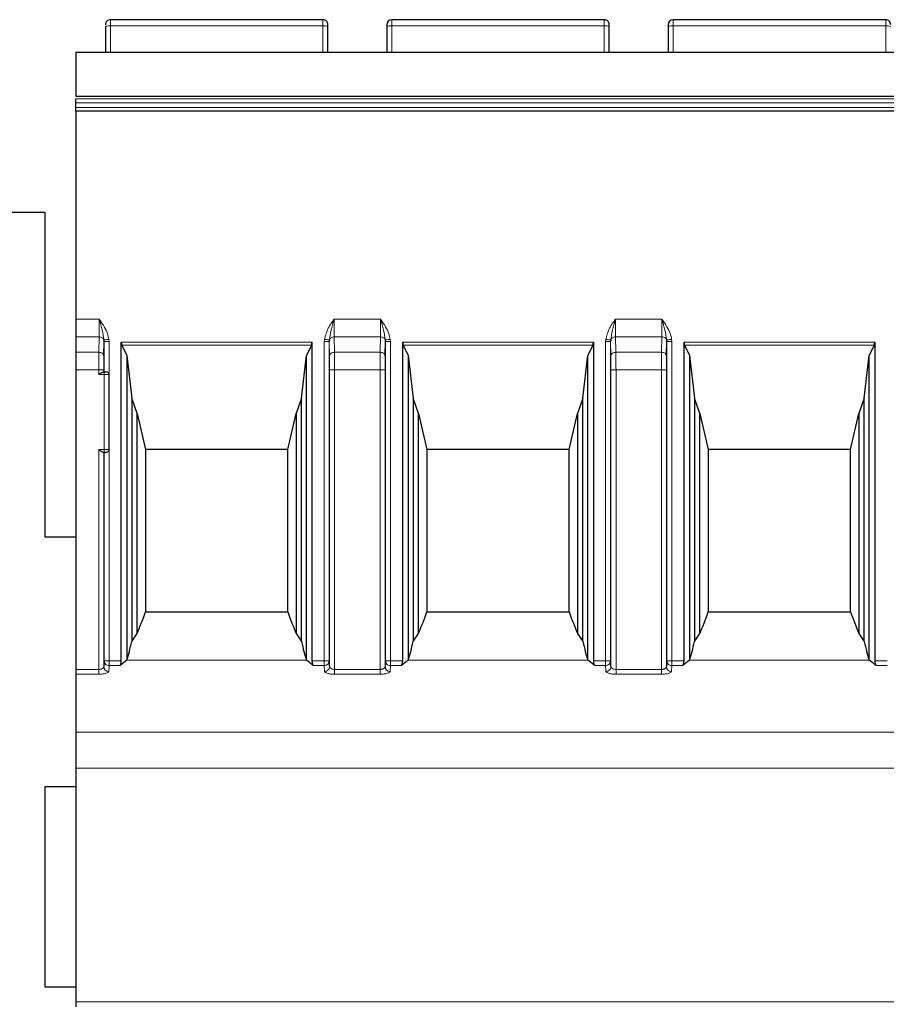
# Model space of a CAD drawing. Header units: millimetres. Extents: x 5 to 418, y 2 to 292.
# Tile 15 of 39: x 82 to 99, y 231 to 250. Entities that reach past the tile are written whole.
import ezdxf

# ---------------------------------------------------------------- set-up
doc = ezdxf.new("R2010")
doc.units = ezdxf.units.MM

msp = doc.modelspace()

# ---------------------------------------------------------------- linework, layer by layer
at = {"color": 7, "linetype": 'Continuous', "lineweight": 25}
for p, q in [((87.599, 250.4113), (83.349, 250.4113)), ((93.224, 250.4113), (88.974, 250.4113)), ((98.849, 250.4113), (94.599, 250.4113)), ((83.249, 250.2699), (83.249, 249.7613)), ((87.699, 250.2699), (87.699, 250.3113)), ((87.699, 249.7613), (87.699, 250.2699)), ((88.874, 250.3113), (88.874, 250.2699)), ((88.874, 250.2699), (88.874, 249.7613)), ((93.324, 250.2699), (93.324, 250.3113)), ((93.324, 249.7613), (93.324, 250.2699)), ((94.499, 250.3113), (94.499, 250.2699)), ((94.499, 250.2699), (94.499, 249.7613)), ((82.6615, 249.7613), (99.5365, 249.7613)), ((82.6615, 248.7451), (82.6615, 248.8272)), ((82.6615, 248.6511), (82.6615, 248.7451)), ((82.6615, 248.5841), (82.6615, 248.6511)), ((99.5365, 248.5841), (82.6615, 248.5841)), ((82.6615, 248.5841), (82.6615, 244.4184)), ((78.5365, 246.5613), (82.0365, 246.5613)), ((82.0365, 246.5613), (82.0365, 240.0613)), ((82.6615, 244.4184), (82.6615, 244.0648)), ((82.6615, 244.0648), (82.6615, 243.7577)), ((83.2172, 243.687), (83.2222, 243.9733)), ((83.2222, 243.9733), (83.2213, 244.0045)), ((83.5679, 237.5837), (83.5679, 243.9586)), ((83.5788, 243.8987), (83.679, 243.6914)), ((87.3691, 243.8987), (87.269, 243.6914)), ((87.38, 243.9586), (87.38, 237.5837)), ((87.7266, 244.0045), (87.7257, 243.9733)), ((88.8422, 243.687), (88.8472, 243.9733)), ((88.8472, 243.9733), (88.8463, 244.0045)), ((89.1929, 237.5837), (89.1929, 243.9586)), ((89.2038, 243.8987), (89.304, 243.6914)), ((92.9941, 243.8987), (92.894, 243.6914)), ((93.005, 243.9586), (93.005, 237.5837)), ((93.3516, 244.0045), (93.3507, 243.9733)), ((94.4672, 243.687), (94.4722, 243.9733)), ((94.4722, 243.9733), (94.4713, 244.0045)), ((94.8179, 237.5837), (94.8179, 243.9586)), ((94.8288, 243.8987), (94.929, 243.6914)), ((98.6191, 243.8987), (98.519, 243.6914)), ((98.63, 243.9586), (98.63, 237.5837)), ((82.6615, 243.7577), (82.6615, 243.4042)), ((83.679, 243.6914), (83.679, 237.5958)), ((83.679, 243.6914), (83.7783, 242.8361)), ((87.1697, 242.8361), (87.269, 243.6914)), ((87.269, 237.5958), (87.269, 243.6914)), ((89.304, 243.6914), (89.304, 237.5958)), ((89.304, 243.6914), (89.4033, 242.8361)), ((92.7947, 242.8361), (92.894, 243.6914)), ((92.894, 237.5958), (92.894, 243.6914)), ((94.929, 243.6914), (94.929, 237.5958)), ((94.929, 243.6914), (95.0283, 242.8361)), ((98.4197, 242.8361), (98.519, 243.6914)), ((98.519, 237.5958), (98.519, 243.6914)), ((82.6615, 243.4042), (82.6615, 237.4117)), ((83.224, 243.3613), (83.2018, 243.3613)), ((83.324, 241.8113), (83.324, 243.3113)), ((83.8854, 242.5347), (83.7783, 242.8361)), ((83.7783, 242.8361), (83.7783, 237.9712)), ((87.1697, 242.8361), (87.0625, 242.5347)), ((87.1697, 237.9712), (87.1697, 242.8361)), ((89.5104, 242.5347), (89.4033, 242.8361)), ((89.4033, 242.8361), (89.4033, 237.9712)), ((92.7947, 242.8361), (92.6875, 242.5347)), ((92.7947, 237.9712), (92.7947, 242.8361)), ((95.1354, 242.5347), (95.0283, 242.8361)), ((95.0283, 242.8361), (95.0283, 237.9712)), ((98.4197, 242.8361), (98.3125, 242.5347)), ((98.4197, 237.9712), (98.4197, 242.8361)), ((83.8854, 242.5347), (84.049, 241.8113)), ((83.8854, 238.1282), (83.8854, 242.5347)), ((86.899, 241.8113), (87.0625, 242.5347)), ((87.0625, 242.5347), (87.0625, 238.1282)), ((89.5104, 242.5347), (89.674, 241.8113)), ((89.5104, 238.1282), (89.5104, 242.5347)), ((92.524, 241.8113), (92.6875, 242.5347)), ((92.6875, 242.5347), (92.6875, 238.1282)), ((95.1354, 242.5347), (95.299, 241.8113)), ((95.1354, 238.1282), (95.1354, 242.5347)), ((98.149, 241.8113), (98.3125, 242.5347)), ((98.3125, 242.5347), (98.3125, 238.1282)), ((83.2018, 241.7613), (83.224, 241.7613)), ((86.899, 241.8113), (84.049, 241.8113)), ((84.049, 241.8113), (84.049, 238.5613)), ((86.899, 238.5613), (86.899, 241.8113)), ((92.524, 241.8113), (89.674, 241.8113)), ((89.674, 241.8113), (89.674, 238.5613)), ((92.524, 238.5613), (92.524, 241.8113)), ((98.149, 241.8113), (95.299, 241.8113)), ((95.299, 241.8113), (95.299, 238.5613)), ((98.149, 238.5613), (98.149, 241.8113)), ((82.0365, 240.0613), (82.6615, 240.0613)), ((84.049, 238.5613), (86.899, 238.5613)), ((89.674, 238.5613), (92.524, 238.5613)), ((95.299, 238.5613), (98.149, 238.5613)), ((83.2222, 237.5837), (83.2152, 237.468)), ((83.679, 237.5958), (83.5416, 237.4876)), ((87.4063, 237.4876), (87.269, 237.5958)), ((87.7327, 237.468), (87.7257, 237.5837)), ((88.8472, 237.5837), (88.8402, 237.468)), ((89.304, 237.5958), (89.1666, 237.4876)), ((93.0313, 237.4876), (92.894, 237.5958)), ((93.3577, 237.468), (93.3507, 237.5837)), ((94.4722, 237.5837), (94.4652, 237.468)), ((94.929, 237.5958), (94.7916, 237.4876)), ((98.6563, 237.4876), (98.519, 237.5958)), ((82.6615, 237.4117), (82.6615, 237.3156)), ((82.6615, 237.3156), (82.6615, 236.1587)), ((82.6615, 236.1587), (82.6615, 235.4378)), ((82.6615, 235.4378), (82.6615, 230.7613)), ((82.6615, 235.0613), (82.0365, 235.0613)), ((82.0365, 235.0613), (82.0365, 231.0613)), ((82.0365, 231.0613), (82.6615, 231.0613)), ((82.6615, 230.7613), (82.6615, 230.6613))]:
    msp.add_line(p, q, dxfattribs=at)
at = {"color": 7, "linetype": 'Continuous', "lineweight": 18}
for p, q in [((83.349, 250.2873), (83.349, 250.4113)), ((87.599, 250.2873), (87.599, 250.4113)), ((88.974, 250.2873), (88.974, 250.4113)), ((93.224, 250.2873), (93.224, 250.4113)), ((94.599, 250.2873), (94.599, 250.4113)), ((98.849, 250.2873), (98.849, 250.4113)), ((83.349, 249.7613), (83.349, 250.2873)), ((87.599, 250.2873), (83.349, 250.2873)), ((87.599, 249.7613), (87.599, 250.2873)), ((88.974, 249.7613), (88.974, 250.2873)), ((93.224, 250.2873), (88.974, 250.2873)), ((93.224, 249.7613), (93.224, 250.2873)), ((94.599, 249.7613), (94.599, 250.2873)), ((98.849, 250.2873), (94.599, 250.2873)), ((98.849, 249.7613), (98.849, 250.2873)), ((99.5365, 249.7543), (82.6615, 249.7543)), ((99.5365, 248.8272), (82.6615, 248.8272)), ((82.6615, 248.7451), (99.5365, 248.7451)), ((82.6615, 248.6511), (99.5365, 248.6511)), ((82.6615, 244.4184), (83.1257, 244.4184)), ((87.8222, 244.4184), (88.7507, 244.4184)), ((93.4472, 244.4184), (94.3757, 244.4184)), ((83.1226, 244.0648), (82.6615, 244.0648)), ((83.1173, 243.7577), (83.1226, 244.0648)), ((83.2222, 243.3613), (83.2222, 243.9733)), ((83.32, 244.0149), (83.3222, 243.9733)), ((83.3222, 243.9733), (83.3222, 243.3243)), ((83.5679, 243.9586), (87.38, 243.9586)), ((83.5788, 243.8987), (87.3691, 243.8987)), ((87.6257, 243.9733), (87.6279, 244.0149)), ((87.6257, 237.5837), (87.6257, 243.9733)), ((87.7257, 243.9733), (87.7257, 237.5837)), ((87.7257, 243.9733), (87.7307, 243.687)), ((87.8253, 244.0648), (87.8307, 243.7577)), ((88.7476, 244.0648), (87.8253, 244.0648)), ((88.7423, 243.7577), (88.7476, 244.0648)), ((88.8472, 237.5837), (88.8472, 243.9733)), ((88.945, 244.0149), (88.9472, 243.9733)), ((88.9472, 243.9733), (88.9472, 237.5837)), ((89.1929, 243.9586), (93.005, 243.9586)), ((89.2038, 243.8987), (92.9941, 243.8987)), ((93.2507, 243.9733), (93.2529, 244.0149)), ((93.2507, 237.5837), (93.2507, 243.9733)), ((93.3507, 243.9733), (93.3507, 237.5837)), ((93.3507, 243.9733), (93.3557, 243.687)), ((93.4503, 244.0648), (93.4557, 243.7577)), ((94.3726, 244.0648), (93.4503, 244.0648)), ((94.3726, 244.0648), (94.3673, 243.7577)), ((94.4722, 237.5837), (94.4722, 243.9733)), ((94.57, 244.0149), (94.5722, 243.9733)), ((94.5722, 243.9733), (94.5722, 237.5837)), ((94.8179, 243.9586), (98.63, 243.9586)), ((94.8288, 243.8987), (98.6191, 243.8987)), ((83.1173, 243.7577), (82.6615, 243.7577)), ((87.8307, 243.7577), (88.7423, 243.7577)), ((93.4557, 243.7577), (94.3673, 243.7577)), ((83.1152, 243.4042), (82.6615, 243.4042)), ((83.1152, 243.3113), (83.1152, 243.4042)), ((83.224, 243.3113), (83.1152, 243.3113)), ((83.2152, 243.3613), (83.2152, 243.4042)), ((83.224, 243.3113), (83.224, 243.3613)), ((83.224, 241.8113), (83.224, 243.3113)), ((83.324, 243.3113), (83.224, 243.3113)), ((87.7327, 243.4042), (87.7327, 237.468)), ((87.8327, 243.4042), (87.8327, 237.4117)), ((88.7402, 243.4042), (87.8327, 243.4042)), ((88.7402, 237.4117), (88.7402, 243.4042)), ((88.8402, 237.468), (88.8402, 243.4042)), ((93.3577, 243.4042), (93.3577, 237.468)), ((93.4577, 243.4042), (93.4577, 237.4117)), ((94.3652, 243.4042), (93.4577, 243.4042)), ((94.3652, 237.4117), (94.3652, 243.4042)), ((94.4652, 237.468), (94.4652, 243.4042)), ((83.1152, 241.8113), (83.224, 241.8113)), ((83.1152, 237.4117), (83.1152, 241.8113)), ((83.2152, 237.468), (83.2152, 241.7613)), ((83.2222, 237.5837), (83.2222, 241.7613)), ((83.224, 241.8113), (83.324, 241.8113)), ((83.224, 241.7613), (83.224, 241.8113)), ((83.3222, 241.7982), (83.3222, 237.5837)), ((83.3222, 237.5837), (83.2222, 237.5837)), ((83.3222, 237.4876), (83.3222, 237.5837)), ((83.3222, 237.5837), (83.5679, 237.5837)), ((83.679, 237.5958), (87.269, 237.5958)), ((87.38, 237.5837), (87.6257, 237.5837)), ((87.6257, 237.5837), (87.6257, 237.4876)), ((87.6958, 237.5837), (87.6257, 237.5837)), ((87.7257, 237.5837), (87.6958, 237.5837)), ((88.9472, 237.5837), (88.8472, 237.5837)), ((88.9472, 237.4876), (88.9472, 237.5837)), ((88.9472, 237.5837), (89.1929, 237.5837)), ((89.304, 237.5958), (92.894, 237.5958)), ((93.005, 237.5837), (93.2507, 237.5837)), ((93.2507, 237.5837), (93.2507, 237.4876)), ((93.3208, 237.5837), (93.2507, 237.5837)), ((93.3507, 237.5837), (93.3208, 237.5837)), ((94.5722, 237.5837), (94.4722, 237.5837)), ((94.5722, 237.4876), (94.5722, 237.5837)), ((94.5722, 237.5837), (94.8179, 237.5837)), ((94.929, 237.5958), (98.519, 237.5958)), ((98.63, 237.5837), (98.8757, 237.5837)), ((82.6615, 237.4117), (83.1152, 237.4117)), ((83.1152, 237.4117), (83.1152, 237.3156)), ((83.3152, 237.3719), (83.3222, 237.4876)), ((83.3222, 237.4876), (83.5416, 237.4876)), ((87.4063, 237.4876), (87.6257, 237.4876)), ((87.6257, 237.4876), (87.6327, 237.3719)), ((87.8327, 237.4117), (88.7402, 237.4117)), ((88.7402, 237.3156), (88.7402, 237.4117)), ((88.9402, 237.3719), (88.9472, 237.4876)), ((88.9472, 237.4876), (89.1666, 237.4876)), ((93.0313, 237.4876), (93.2507, 237.4876)), ((93.2507, 237.4876), (93.2577, 237.3719)), ((93.4577, 237.4117), (94.3652, 237.4117)), ((94.3652, 237.3156), (94.3652, 237.4117)), ((94.5652, 237.3719), (94.5722, 237.4876)), ((94.5722, 237.4876), (94.7916, 237.4876)), ((98.6563, 237.4876), (98.8757, 237.4876)), ((82.6615, 237.3156), (83.1152, 237.3156)), ((87.8327, 237.3156), (88.7402, 237.3156)), ((93.4577, 237.3156), (94.3652, 237.3156)), ((99.5365, 236.1587), (82.6615, 236.1587)), ((99.5365, 235.4378), (82.6615, 235.4378)), ((82.6615, 230.7613), (99.5365, 230.7613))]:
    msp.add_line(p, q, dxfattribs=at)
at = {"color": 7, "linetype": 'Continuous', "lineweight": 25, "flags": 128}
msp.add_lwpolyline([(82.6615, 248.8786), (91.81, 248.8785), (94.4573, 248.8785), (96.298, 248.8785), (99.5365, 248.8786)], dxfattribs=at)
at = {"color": 7, "linetype": 'Continuous', "lineweight": 25}
for centre, radius, start, end in [((83.349, 250.3113), 0.1, 90, 180.00021), ((87.599, 250.3113), 0.1, 359.99984, 90), ((88.974, 250.3113), 0.1, 90, 180), ((93.224, 250.3113), 0.1, 359.99984, 90), ((94.599, 250.3113), 0.1, 90, 180), ((98.849, 250.3113), 0.1, 359.99984, 90), ((83.274, 243.3113), 0.05, 0, 90.00292), ((83.274, 241.8113), 0.05, 270, 0), ((83.317, 237.5846), 0.0948, 180.52675, 226.43104), ((88.942, 237.5846), 0.0948, 180.52675, 226.43104), ((94.567, 237.5846), 0.0948, 180.52675, 226.43104)]:
    msp.add_arc(centre, radius, start, end, dxfattribs=at)
at = {"color": 7, "linetype": 'Continuous', "lineweight": 18}
for centre, radius, start, end in [((83.3247, 250.1303), 0.1589, 81.22038, 118.48187), ((87.6232, 250.1303), 0.1589, 61.51826, 98.77956), ((88.9497, 250.1303), 0.1589, 81.22049, 118.48169), ((93.2482, 250.1303), 0.1589, 61.51826, 98.77956), ((94.5747, 250.1303), 0.1589, 81.22049, 118.48169), ((98.8732, 250.1303), 0.1589, 61.51826, 98.77956), ((87.627, 237.5863), 0.0987, 269.21716, 358.52847), ((93.252, 237.5863), 0.0987, 269.21716, 358.52847), ((83.3138, 237.4706), 0.0987, 181.47153, 270.78284), ((83.3224, 237.5901), 0.1025, 226.3631, 269.88651), ((88.9388, 237.4706), 0.0987, 181.47153, 270.78284), ((88.9474, 237.5901), 0.1025, 226.3631, 269.88651), ((94.5638, 237.4706), 0.0987, 181.47153, 270.78284), ((94.5724, 237.5901), 0.1025, 226.3631, 269.88651)]:
    msp.add_arc(centre, radius, start, end, dxfattribs=at)
at = {"color": 7, "linetype": 'Continuous', "lineweight": 25}
for centre, major_axis, ratio, start_param, end_param in [((83.5952, 243.9586), (0, 0.075), 0.3639702, 1.5707963, 2.4958208), ((87.3527, 243.9586), (0, 0.075), 0.3639702, 3.7873645, 4.712389), ((89.2202, 243.9586), (0, 0.075), 0.3639702, 1.5707963, 2.4958208), ((92.9777, 243.9586), (0, 0.075), 0.3639702, 3.7873645, 4.712389), ((94.8452, 243.9586), (0, 0.075), 0.3639702, 1.5707963, 2.4958208), ((98.6027, 243.9586), (0, 0.075), 0.3639702, 3.7873645, 4.712389), ((82.9248, 251.91), (0, 14.891), 0.1703341, 3.5300052, 3.6007447), ((88.0231, 251.91), (0, 14.891), 0.1703341, 2.6824407, 2.7531801), ((88.5498, 251.91), (0, 14.891), 0.1703341, 3.5300052, 3.6007447), ((93.6481, 251.91), (0, 14.891), 0.1703341, 2.6824407, 2.7531801), ((94.1748, 251.91), (0, 14.891), 0.1703341, 3.5300052, 3.6007447), ((99.2731, 251.91), (0, 14.891), 0.1703341, 2.6824407, 2.7531801), ((82.3743, 251.91), (0, 14.891), 0.2679492, 3.5011478, 3.5300052), ((88.5736, 251.91), (0, 14.891), 0.2679492, 2.7531801, 2.7820375), ((87.9993, 251.91), (0, 14.891), 0.2679492, 3.5011478, 3.5300052), ((94.1986, 251.91), (0, 14.891), 0.2679492, 2.7531801, 2.7820375), ((93.6243, 251.91), (0, 14.891), 0.2679492, 3.5011478, 3.5300052), ((99.8236, 251.91), (0, 14.891), 0.2679492, 2.7531801, 2.7820375), ((83.3199, 251.91), (0, 14.891), 0.0874887, 3.4208453, 3.5011478), ((87.6281, 251.91), (0, 14.891), 0.0874887, 2.7820375, 2.86234), ((88.9449, 251.91), (0, 14.891), 0.0874887, 3.4208453, 3.5011478), ((93.2531, 251.91), (0, 14.891), 0.0874887, 2.7820375, 2.86234), ((94.5699, 251.91), (0, 14.891), 0.0874887, 3.4208453, 3.5011478), ((98.8781, 251.91), (0, 14.891), 0.0874887, 2.7820375, 2.86234), ((83.5315, 237.5837), (0, 0.1), 0.3639702, 3.4208453, 4.712389), ((87.4164, 237.5837), (0, 0.1), 0.3639702, 1.5707963, 2.86234), ((89.1565, 237.5837), (0, 0.1), 0.3639702, 3.4208453, 4.712389), ((93.0414, 237.5837), (0, 0.1), 0.3639702, 1.5707963, 2.86234), ((94.7815, 237.5837), (0, 0.1), 0.3639702, 3.4208453, 4.712389), ((98.6664, 237.5837), (0, 0.1), 0.3639702, 1.5707963, 2.86234)]:
    msp.add_ellipse(centre, major_axis=major_axis, ratio=ratio, start_param=start_param, end_param=end_param, dxfattribs=at)
for points, knots in [([(82.6615, 249.7543), (82.6615, 249.7477), (82.6615, 249.7344), (82.6615, 249.6763), (82.6615, 249.5967), (82.6615, 249.5031), (82.6615, 249.3953), (82.6615, 249.2661), (82.6615, 249.1344), (82.6615, 249.021), (82.6615, 248.9422), (82.6615, 248.8943), (82.6615, 248.8848), (82.6615, 248.8807)], [0, 0, 0, 0, 0.07530202, 0.15048512, 0.25315881, 0.33772798, 0.42442894, 0.55801289, 0.69557706, 0.78993527, 0.88499003, 0.95132087, 1, 1, 1, 1]), ([(83.1152, 243.3113), (83.1156, 243.3115), (83.1207, 243.3151), (83.1374, 243.3269), (83.1616, 243.3435), (83.1864, 243.3582), (83.197, 243.3603), (83.2018, 243.3613)], [0, 0, 0, 0, 0.0120572, 0.1589954, 0.5234371, 0.7821766, 1, 1, 1, 1]), ([(83.274, 243.3613), (83.2733, 243.3613), (83.2719, 243.3613), (83.2619, 243.3613), (83.252, 243.3613), (83.2404, 243.3613), (83.2306, 243.3613), (83.224, 243.3613)], [0, 0, 0, 0, 0.2480359, 0.4991028, 0.6261667, 0.7487051, 1, 1, 1, 1]), ([(83.1152, 241.8113), (83.1156, 241.811), (83.1207, 241.8074), (83.1374, 241.7956), (83.1616, 241.7791), (83.1864, 241.7643), (83.197, 241.7622), (83.2018, 241.7613)], [0, 0, 0, 0, 0.0120572, 0.1589961, 0.5234394, 0.78218, 1, 1, 1, 1]), ([(83.224, 241.7613), (83.2306, 241.7613), (83.2404, 241.7613), (83.252, 241.7613), (83.2619, 241.7613), (83.2719, 241.7613), (83.2733, 241.7613), (83.274, 241.7613)], [0, 0, 0, 0, 0.25129544, 0.37383369, 0.50089724, 0.75196348, 1, 1, 1, 1])]:
    msp.add_open_spline(points, degree=3, knots=knots, dxfattribs=at)
at = {"color": 7, "linetype": 'Continuous', "lineweight": 18}
for points, knots in [([(83.1257, 244.4184), (83.1255, 244.3548), (83.1253, 244.2579), (83.124, 244.1408), (83.1231, 244.0904), (83.1226, 244.0648)], [0, 0, 0, 0, 0.4849908, 0.7390196, 1, 1, 1, 1]), ([(83.2213, 244.0045), (83.2108, 244.0693), (83.1887, 244.2054), (83.1473, 244.3452), (83.1257, 244.4184)], [0, 0, 0, 0, 0.476084, 1, 1, 1, 1]), ([(83.1257, 244.4184), (83.1276, 244.4157), (83.1639, 244.3667), (83.2244, 244.2755), (83.2947, 244.144), (83.3121, 244.0555), (83.32, 244.0149)], [0, 0, 0, 0, 0.02153155, 0.40465632, 0.72700729, 1, 1, 1, 1]), ([(87.6279, 244.0149), (87.6488, 244.091), (87.6891, 244.2374), (87.779, 244.3596), (87.8222, 244.4184)], [0, 0, 0, 0, 0.5194225, 1, 1, 1, 1]), ([(87.8222, 244.4184), (87.8006, 244.3452), (87.7592, 244.2055), (87.7371, 244.0693), (87.7266, 244.0045)], [0, 0, 0, 0, 0.5238878, 1, 1, 1, 1]), ([(87.8253, 244.0648), (87.8244, 244.1166), (87.8227, 244.2199), (87.8224, 244.3523), (87.8222, 244.4184)], [0, 0, 0, 0, 0.5013234, 1, 1, 1, 1]), ([(88.7507, 244.4184), (88.7505, 244.3548), (88.7503, 244.2579), (88.749, 244.1408), (88.7481, 244.0904), (88.7476, 244.0648)], [0, 0, 0, 0, 0.4849908, 0.73901956, 1, 1, 1, 1]), ([(88.8463, 244.0045), (88.8358, 244.0693), (88.8137, 244.2054), (88.7723, 244.3452), (88.7507, 244.4184)], [0, 0, 0, 0, 0.47608402, 1, 1, 1, 1]), ([(88.7507, 244.4184), (88.7526, 244.4157), (88.7889, 244.3667), (88.8494, 244.2755), (88.9197, 244.144), (88.9371, 244.0555), (88.945, 244.0149)], [0, 0, 0, 0, 0.0215316, 0.4046563, 0.7270073, 1, 1, 1, 1]), ([(93.2529, 244.0149), (93.2738, 244.091), (93.3141, 244.2374), (93.404, 244.3596), (93.4472, 244.4184)], [0, 0, 0, 0, 0.51942248, 1, 1, 1, 1]), ([(93.4472, 244.4184), (93.4256, 244.3452), (93.3842, 244.2055), (93.3621, 244.0693), (93.3516, 244.0045)], [0, 0, 0, 0, 0.5238878, 1, 1, 1, 1]), ([(93.4503, 244.0648), (93.4494, 244.1166), (93.4477, 244.2199), (93.4474, 244.3523), (93.4472, 244.4184)], [0, 0, 0, 0, 0.50132343, 1, 1, 1, 1]), ([(94.3757, 244.4184), (94.3755, 244.3548), (94.3753, 244.2579), (94.374, 244.1408), (94.3731, 244.0904), (94.3726, 244.0648)], [0, 0, 0, 0, 0.4849908, 0.73901956, 1, 1, 1, 1]), ([(94.4713, 244.0045), (94.4608, 244.0693), (94.4387, 244.2054), (94.3973, 244.3452), (94.3757, 244.4184)], [0, 0, 0, 0, 0.476084, 1, 1, 1, 1]), ([(94.3757, 244.4184), (94.3776, 244.4157), (94.4139, 244.3667), (94.4744, 244.2755), (94.5447, 244.144), (94.5621, 244.0555), (94.57, 244.0149)], [0, 0, 0, 0, 0.0215316, 0.4046563, 0.7270073, 1, 1, 1, 1]), ([(83.2213, 244.0045), (83.2183, 244.0126), (83.2121, 244.0288), (83.1887, 244.0484), (83.1579, 244.062), (83.1344, 244.0639), (83.1226, 244.0648)], [0, 0, 0, 0, 0.24999934, 0.49999956, 0.74999978, 1, 1, 1, 1]), ([(83.2213, 244.0045), (83.2239, 244.0048), (83.2293, 244.0054), (83.2527, 244.0078), (83.2844, 244.0112), (83.3084, 244.0137), (83.32, 244.0149)], [0, 0, 0, 0, 0.2416153, 0.5000026, 0.7583885, 1, 1, 1, 1]), ([(87.7266, 244.0045), (87.724, 244.0048), (87.7188, 244.0053), (87.6957, 244.0078), (87.6639, 244.0111), (87.6397, 244.0137), (87.6279, 244.0149)], [0, 0, 0, 0, 0.2379363, 0.4948975, 0.7546706, 1, 1, 1, 1]), ([(87.7266, 244.0045), (87.7296, 244.0126), (87.7358, 244.0288), (87.7593, 244.0484), (87.79, 244.062), (87.8135, 244.0639), (87.8253, 244.0648)], [0, 0, 0, 0, 0.24999934, 0.49999956, 0.74999978, 1, 1, 1, 1]), ([(88.7476, 244.0648), (88.7594, 244.0639), (88.7829, 244.062), (88.8137, 244.0484), (88.8371, 244.0288), (88.8433, 244.0126), (88.8463, 244.0045)], [0, 0, 0, 0, 0.2500002, 0.5000004, 0.7500007, 1, 1, 1, 1]), ([(88.8463, 244.0045), (88.8489, 244.0048), (88.8543, 244.0054), (88.8777, 244.0078), (88.9094, 244.0112), (88.9334, 244.0137), (88.945, 244.0149)], [0, 0, 0, 0, 0.2416153, 0.5000026, 0.7583885, 1, 1, 1, 1]), ([(93.3516, 244.0045), (93.349, 244.0048), (93.3438, 244.0053), (93.3207, 244.0078), (93.2889, 244.0111), (93.2647, 244.0137), (93.2529, 244.0149)], [0, 0, 0, 0, 0.2379363, 0.4948975, 0.7546706, 1, 1, 1, 1]), ([(93.3516, 244.0045), (93.3546, 244.0126), (93.3608, 244.0288), (93.3843, 244.0484), (93.415, 244.062), (93.4385, 244.0639), (93.4503, 244.0648)], [0, 0, 0, 0, 0.2499993, 0.4999996, 0.7499998, 1, 1, 1, 1]), ([(94.4713, 244.0045), (94.4683, 244.0126), (94.4621, 244.0288), (94.4387, 244.0484), (94.4079, 244.062), (94.3844, 244.0639), (94.3726, 244.0648)], [0, 0, 0, 0, 0.2499993, 0.4999996, 0.7499998, 1, 1, 1, 1]), ([(94.4713, 244.0045), (94.4739, 244.0048), (94.4793, 244.0054), (94.5027, 244.0078), (94.5344, 244.0112), (94.5584, 244.0137), (94.57, 244.0149)], [0, 0, 0, 0, 0.2416153, 0.5000026, 0.7583885, 1, 1, 1, 1]), ([(83.1152, 243.4042), (83.1153, 243.4678), (83.1155, 243.5647), (83.1163, 243.6818), (83.1169, 243.7322), (83.1173, 243.7577)], [0, 0, 0, 0, 0.48523601, 0.73920476, 1, 1, 1, 1]), ([(87.8307, 243.7577), (87.831, 243.7322), (87.8316, 243.6818), (87.8324, 243.5647), (87.8326, 243.4678), (87.8327, 243.4042)], [0, 0, 0, 0, 0.2607955, 0.5147643, 1, 1, 1, 1]), ([(88.7402, 243.4042), (88.7403, 243.4678), (88.7405, 243.5647), (88.7413, 243.6818), (88.7419, 243.7322), (88.7423, 243.7577)], [0, 0, 0, 0, 0.485236, 0.7392048, 1, 1, 1, 1]), ([(93.4557, 243.7577), (93.456, 243.7322), (93.4566, 243.6818), (93.4574, 243.5647), (93.4576, 243.4678), (93.4577, 243.4042)], [0, 0, 0, 0, 0.2607955, 0.5147643, 1, 1, 1, 1]), ([(94.3652, 243.4042), (94.3653, 243.4678), (94.3655, 243.5647), (94.3663, 243.6818), (94.3669, 243.7322), (94.3673, 243.7577)], [0, 0, 0, 0, 0.485236, 0.7392048, 1, 1, 1, 1]), ([(83.2152, 243.4042), (83.2153, 243.4571), (83.2155, 243.563), (83.2167, 243.6457), (83.2172, 243.687)], [0, 0, 0, 0, 0.5001435, 1, 1, 1, 1]), ([(87.7307, 243.687), (87.7313, 243.6457), (87.7324, 243.563), (87.7326, 243.4571), (87.7327, 243.4042)], [0, 0, 0, 0, 0.4999406, 1, 1, 1, 1]), ([(88.8402, 243.4042), (88.8403, 243.4571), (88.8405, 243.563), (88.8417, 243.6457), (88.8422, 243.687)], [0, 0, 0, 0, 0.5001435, 1, 1, 1, 1]), ([(93.3557, 243.687), (93.3563, 243.6457), (93.3574, 243.563), (93.3576, 243.4571), (93.3577, 243.4042)], [0, 0, 0, 0, 0.4999406, 1, 1, 1, 1]), ([(94.4652, 243.4042), (94.4653, 243.4571), (94.4655, 243.563), (94.4667, 243.6457), (94.4672, 243.687)], [0, 0, 0, 0, 0.5001435, 1, 1, 1, 1]), ([(83.1152, 237.4117), (83.1218, 237.4119), (83.1353, 237.4124), (83.155, 237.4161), (83.1735, 237.4219), (83.192, 237.4312), (83.2101, 237.4468), (83.2133, 237.4602), (83.2152, 237.468)], [0, 0, 0, 0, 0.1184731, 0.2423108, 0.3728933, 0.511399, 0.7150072, 1, 1, 1, 1]), ([(87.7327, 237.468), (87.7334, 237.4635), (87.7347, 237.4549), (87.7443, 237.4411), (87.759, 237.4291), (87.7784, 237.4205), (87.7958, 237.4154), (87.8141, 237.4123), (87.8266, 237.4119), (87.8327, 237.4117)], [0, 0, 0, 0, 0.165929, 0.3096489, 0.5301871, 0.6561172, 0.7757175, 0.88997, 1, 1, 1, 1]), ([(88.7402, 237.4117), (88.7468, 237.4119), (88.7603, 237.4124), (88.78, 237.4161), (88.7985, 237.4219), (88.817, 237.4312), (88.8351, 237.4468), (88.8383, 237.4602), (88.8402, 237.468)], [0, 0, 0, 0, 0.1184731, 0.2423108, 0.3728933, 0.511399, 0.7150072, 1, 1, 1, 1]), ([(93.3577, 237.468), (93.3584, 237.4635), (93.3597, 237.4549), (93.3693, 237.4411), (93.384, 237.4291), (93.4034, 237.4205), (93.4208, 237.4154), (93.4391, 237.4123), (93.4516, 237.4119), (93.4577, 237.4117)], [0, 0, 0, 0, 0.165929, 0.3096489, 0.5301871, 0.6561172, 0.7757175, 0.88997, 1, 1, 1, 1]), ([(94.3652, 237.4117), (94.3718, 237.4119), (94.3853, 237.4124), (94.405, 237.4161), (94.4235, 237.4219), (94.442, 237.4312), (94.4601, 237.4468), (94.4633, 237.4602), (94.4652, 237.468)], [0, 0, 0, 0, 0.11847309, 0.24231082, 0.3728933, 0.511399, 0.71500715, 1, 1, 1, 1]), ([(83.1152, 237.3156), (83.1292, 237.3158), (83.1574, 237.3163), (83.1971, 237.3202), (83.2331, 237.326), (83.2714, 237.3359), (83.3064, 237.3512), (83.3122, 237.365), (83.3152, 237.3719)], [0, 0, 0, 0, 0.1325124, 0.2671005, 0.3953711, 0.527642, 0.7624024, 1, 1, 1, 1]), ([(87.6327, 237.3719), (87.6363, 237.3644), (87.6432, 237.3494), (87.6902, 237.3306), (87.7454, 237.3205), (87.7945, 237.3161), (87.8199, 237.3157), (87.8327, 237.3156)], [0, 0, 0, 0, 0.2595225, 0.5141041, 0.7585282, 0.878895, 1, 1, 1, 1]), ([(88.7402, 237.3156), (88.7542, 237.3158), (88.7824, 237.3163), (88.8221, 237.3202), (88.8581, 237.326), (88.8964, 237.3359), (88.9314, 237.3512), (88.9372, 237.365), (88.9402, 237.3719)], [0, 0, 0, 0, 0.1325124, 0.2671005, 0.3953711, 0.527642, 0.7624024, 1, 1, 1, 1]), ([(93.2577, 237.3719), (93.2613, 237.3644), (93.2682, 237.3494), (93.3152, 237.3306), (93.3704, 237.3205), (93.4195, 237.3161), (93.4449, 237.3157), (93.4577, 237.3156)], [0, 0, 0, 0, 0.2595225, 0.5141041, 0.7585282, 0.878895, 1, 1, 1, 1]), ([(94.3652, 237.3156), (94.3792, 237.3158), (94.4074, 237.3163), (94.4471, 237.3202), (94.4831, 237.326), (94.5214, 237.3359), (94.5564, 237.3512), (94.5622, 237.365), (94.5652, 237.3719)], [0, 0, 0, 0, 0.1325124, 0.2671005, 0.3953711, 0.527642, 0.7624024, 1, 1, 1, 1])]:
    msp.add_open_spline(points, degree=3, knots=knots, dxfattribs=at)
for points in [[(83.2222, 243.9733), (83.2239, 243.9733), (83.2273, 243.9733), (83.2505, 243.9733), (83.2834, 243.9733), (83.3093, 243.9733), (83.3222, 243.9733)], [(87.7257, 243.9733), (87.724, 243.9733), (87.7206, 243.9733), (87.6974, 243.9733), (87.6646, 243.9733), (87.6386, 243.9733), (87.6257, 243.9733)], [(88.8472, 243.9733), (88.8489, 243.9733), (88.8523, 243.9733), (88.8755, 243.9733), (88.9084, 243.9733), (88.9343, 243.9733), (88.9472, 243.9733)], [(93.3507, 243.9733), (93.349, 243.9733), (93.3456, 243.9733), (93.3224, 243.9733), (93.2896, 243.9733), (93.2636, 243.9733), (93.2507, 243.9733)], [(94.4722, 243.9733), (94.4739, 243.9733), (94.4773, 243.9733), (94.5005, 243.9733), (94.5334, 243.9733), (94.5593, 243.9733), (94.5722, 243.9733)], [(83.2172, 243.687), (83.2156, 243.6962), (83.2123, 243.7146), (83.1891, 243.7378), (83.1563, 243.7542), (83.1303, 243.7565), (83.1173, 243.7577)], [(87.7307, 243.687), (87.7323, 243.6962), (87.7356, 243.7146), (87.7588, 243.7378), (87.7917, 243.7542), (87.8177, 243.7565), (87.8307, 243.7577)], [(88.7423, 243.7577), (88.7553, 243.7565), (88.7813, 243.7542), (88.8141, 243.7378), (88.8373, 243.7146), (88.8406, 243.6962), (88.8422, 243.687)], [(93.3557, 243.687), (93.3573, 243.6962), (93.3606, 243.7146), (93.3838, 243.7378), (93.4167, 243.7542), (93.4427, 243.7565), (93.4557, 243.7577)], [(94.3673, 243.7577), (94.3803, 243.7565), (94.4063, 243.7542), (94.4391, 243.7378), (94.4623, 243.7146), (94.4656, 243.6962), (94.4672, 243.687)], [(83.2152, 243.4042), (83.2135, 243.4042), (83.2101, 243.4042), (83.1869, 243.4042), (83.1541, 243.4042), (83.1282, 243.4042), (83.1152, 243.4042)], [(87.8327, 243.4042), (87.8197, 243.4042), (87.7938, 243.4042), (87.761, 243.4042), (87.7378, 243.4042), (87.7344, 243.4042), (87.7327, 243.4042)], [(88.8402, 243.4042), (88.8385, 243.4042), (88.8351, 243.4042), (88.8119, 243.4042), (88.7791, 243.4042), (88.7532, 243.4042), (88.7402, 243.4042)], [(93.4577, 243.4042), (93.4447, 243.4042), (93.4188, 243.4042), (93.386, 243.4042), (93.3628, 243.4042), (93.3594, 243.4042), (93.3577, 243.4042)], [(94.4652, 243.4042), (94.4635, 243.4042), (94.4601, 243.4042), (94.4369, 243.4042), (94.4041, 243.4042), (94.3782, 243.4042), (94.3652, 243.4042)], [(87.6327, 237.3719), (87.6458, 237.3734), (87.6719, 237.3764), (87.7049, 237.3986), (87.728, 237.4304), (87.7312, 237.4555), (87.7327, 237.468)], [(87.8327, 237.3156), (87.8327, 237.3195), (87.8327, 237.3274), (87.8327, 237.3506), (87.8327, 237.3794), (87.8327, 237.4009), (87.8327, 237.4117)], [(93.2577, 237.3719), (93.2708, 237.3734), (93.2969, 237.3764), (93.3299, 237.3986), (93.353, 237.4304), (93.3562, 237.4555), (93.3577, 237.468)], [(93.4577, 237.3156), (93.4577, 237.3195), (93.4577, 237.3274), (93.4577, 237.3506), (93.4577, 237.3794), (93.4577, 237.4009), (93.4577, 237.4117)]]:
    msp.add_open_spline(points, degree=3, dxfattribs=at)

doc.saveas('drawing.dxf')
